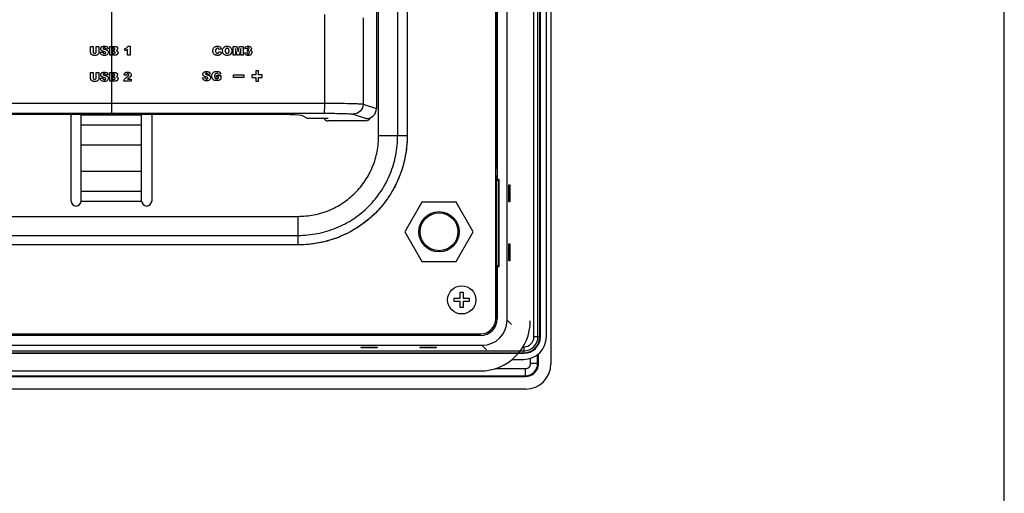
# Model space of a CAD drawing. Header units: millimetres. Extents: x 0 to 1189, y 0 to 841.
# Tile 23 of 28: x 994 to 1189, y 317 to 411. Entities that reach past the tile are written whole.
import ezdxf

# ---------------------------------------------------------------- set-up
doc = ezdxf.new("R2010")
doc.units = ezdxf.units.MM
doc.header["$LTSCALE"] = 65.395
for name, color, linetype in [('FRONT_CASE-RC12_-SHAPE', 7, 'CONTINUOUS'), ('GASKET-TOPRC12W_REV01_REA-SHAPE', 7, 'CONTINUOUS'), ('GASKET-TOPRC12W_REV02_-SHAPE', 7, 'CONTINUOUS'), ('ISO7045-M3X5-4_8-SHAPE', 7, 'CONTINUOUS'), ('REAR_CASE-RC12-SHAPE', 7, 'CONTINUOUS'), ('REAR_COVER_RC1200WD-SHAPE', 7, 'CONTINUOUS'), ('STANDOFF_NTHRU_M8_-SHAPE', 7, 'CONTINUOUS'), ('TOPRC1200-FORMAT', 7, 'CONTINUOUS')]:
    doc.layers.add(name, color=color, linetype=linetype)

msp = doc.modelspace()

# ---------------------------------------------------------------- linework, layer by layer
at = {"layer": 'FRONT_CASE-RC12_-SHAPE', "color": 7, "linetype": 'Continuous'}
for p, q in [((1099.067849, 587.065554), (1099.067849, 343.159462)), ((1090.383083, 351.844228), (1090.383083, 578.380788)), ((1088.417849, 456.493474), (1088.417849, 379.731541)), ((1088.243662, 411.103022), (1088.243662, 452.163971)), ((1088.243662, 411.103022), (1088.117849, 411.103022)), ((1088.2859, 410.785955), (1088.117849, 410.785955)), ((1088.243662, 411.103022), (1088.2859, 410.785955)), ((1088.2859, 410.785955), (1088.2859, 385.939061)), ((1088.117849, 385.939061), (1088.2859, 385.939061)), ((1088.117849, 385.621994), (1088.243662, 385.621994)), ((1088.243662, 385.621994), (1088.2859, 385.939061)), ((1088.243662, 385.621994), (1088.243662, 382.061044)), ((1088.243662, 382.061044), (1088.117849, 382.061044)), ((1088.402489, 381.862508), (1088.117849, 381.862508)), ((1088.402489, 381.862508), (1088.243662, 382.061044)), ((1088.402489, 381.862508), (1088.402489, 380.362508)), ((1088.117849, 380.362508), (1088.402489, 380.362508)), ((1088.117849, 380.163971), (1088.243662, 380.163971)), ((1088.402489, 380.362508), (1088.243662, 380.163971)), ((1088.243662, 380.163971), (1088.243662, 352.112508)), ((1088.298815, 379.612508), (1088.417849, 379.731541)), ((1088.298815, 379.612508), (1088.667849, 379.612508)), ((1088.298815, 362.612508), (1088.298815, 379.612508)), ((1088.786882, 379.731541), (1088.417849, 379.731541)), ((1088.786882, 379.731541), (1088.667849, 379.612508)), ((1088.667849, 379.612508), (1088.667849, 362.612508)), ((1088.786882, 362.493474), (1088.786882, 379.731541)), ((1088.717856, 378.575395), (1088.685561, 378.575395)), ((1088.685561, 378.575395), (1088.685561, 375.349621)), ((1088.717856, 375.349621), (1088.717856, 378.575395)), ((1090.7259, 378.6455), (1090.892575, 378.652484)), ((1090.7259, 375.279515), (1090.7259, 378.6455)), ((1090.892575, 378.652484), (1090.892575, 375.272531)), ((1088.685561, 375.349621), (1088.717856, 375.349621)), ((1090.892575, 375.272531), (1090.7259, 375.279515)), ((1088.717856, 366.875395), (1088.685561, 366.875395)), ((1088.685561, 366.875395), (1088.685561, 363.649621)), ((1088.717856, 363.649621), (1088.717856, 366.875395)), ((1090.7259, 366.9455), (1090.892575, 366.952484)), ((1090.7259, 363.579515), (1090.7259, 366.9455)), ((1090.892575, 366.952484), (1090.892575, 363.572531)), ((1088.685561, 363.649621), (1088.717856, 363.649621)), ((1090.892575, 363.572531), (1090.7259, 363.579515)), ((1088.667849, 362.612508), (1088.298815, 362.612508)), ((1088.298815, 362.612508), (1088.417849, 362.493474)), ((1088.417849, 362.493474), (1088.786882, 362.493474)), ((1088.417849, 362.493474), (1088.417849, 352.112508)), ((1088.786882, 362.493474), (1088.667849, 362.612508)), ((1088.417849, 352.112508), (1088.255506, 352.112508)), ((1090.383083, 351.844228), (1091.254356, 350.972954)), ((1087.701359, 350.589657), (1087.909414, 350.381603)), ((1085.117849, 348.812508), (788.617849, 348.812508)), ((1027.217849, 348.834499), (1027.141752, 348.986694)), ((1027.217849, 349.112508), (1027.217849, 348.834499)), ((1027.217849, 348.834499), (1028.517849, 348.834499)), ((1028.517849, 348.834499), (1028.517849, 349.112508)), ((1028.517849, 348.834499), (1028.593945, 348.986694)), ((1057.217849, 348.834499), (1057.141752, 348.986694)), ((1057.217849, 349.112508), (1057.217849, 348.834499)), ((1057.217849, 348.834499), (1058.517849, 348.834499)), ((1058.517849, 348.834499), (1058.517849, 349.112508)), ((1058.517849, 348.834499), (1058.593945, 348.986694)), ((1061.524374, 348.912995), (1061.523304, 348.88236)), ((1061.523304, 348.88236), (1064.512393, 348.88236)), ((1064.511323, 348.912995), (1061.524374, 348.912995)), ((1064.512393, 348.88236), (1064.511323, 348.912995)), ((1068.117849, 348.827867), (1067.919312, 348.986694)), ((1068.117849, 349.112508), (1068.117849, 348.827867)), ((1069.617849, 348.827867), (1068.117849, 348.827867)), ((1069.617849, 349.112508), (1069.617849, 348.827867)), ((1069.617849, 348.827867), (1069.816385, 348.986694)), ((1073.224374, 348.912995), (1073.223304, 348.88236)), ((1073.223304, 348.88236), (1076.212393, 348.88236)), ((1076.211323, 348.912995), (1073.224374, 348.912995)), ((1076.212393, 348.88236), (1076.211323, 348.912995)), ((1085.117849, 348.812508), (1085.117849, 348.986694)), ((1086.848753, 349.320943), (1086.640699, 349.528997)), ((788.349568, 346.847273), (1085.386129, 346.847273)), ((1061.434576, 346.341506), (1061.440138, 346.500779)), ((1064.601122, 346.341506), (1061.434576, 346.341506)), ((1061.440138, 346.500779), (1064.59556, 346.500779)), ((1064.59556, 346.500779), (1064.601122, 346.341506)), ((1073.134576, 346.341506), (1073.140138, 346.500779)), ((1076.301122, 346.341506), (1073.134576, 346.341506)), ((1073.140138, 346.500779), (1076.29556, 346.500779)), ((1076.29556, 346.500779), (1076.301122, 346.341506)), ((1085.386129, 346.847273), (1086.257402, 345.976)), ((1095.01569, 343.213144), (1095.01569, 344.273642)), ((1096.41569, 343.213144), (1096.41569, 345.00433)), ((1096.51569, 343.213144), (1096.51569, 345.081023)), ((1096.566325, 343.162509), (1096.566325, 345.120746)), ((1087.965867, 342.214667), (1094.017213, 342.214667)), ((1094.017213, 340.714667), (1094.017213, 342.214667)), ((1096.51569, 343.213144), (1095.01569, 343.213144)), ((1096.51569, 343.213144), (1096.566325, 343.162509)), ((779.66785, 340.664032), (1094.067848, 340.664032)), ((779.718485, 340.814667), (1094.017213, 340.814667)), ((779.718485, 340.714667), (1094.017213, 340.714667)), ((1094.017213, 340.714667), (1094.067848, 340.664032)), ((1094.070895, 338.162508), (779.664803, 338.162508))]:
    msp.add_line(p, q, dxfattribs=at)
for radius, start, end in [(3.3, 270, 0), (3.284641, 301.80090654, 328.19909346)]:
    msp.add_arc((1085.117849, 352.112508), radius, start, end, dxfattribs=at)
for centre, major_axis, ratio, start_param, end_param in [((1085.380035, 351.850321), (-3.539843, 3.539843), 0.998782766, 2.3568034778, 3.9263818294), ((1079.013987, 346.008646), (7.629897, 7.629897), 0.6000097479, -0.5166081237, -0.4780383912), ((1091.22171, 358.216369), (7.629897, 7.629897), 0.6000097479, -2.6635542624, -2.6249845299), ((1094.064801, 343.165555), (-1.769921, 1.769921), 0.998782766, 2.3568034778, 3.9263818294), ((1094.064801, 343.165555), (-3.539843, 3.539843), 0.998782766, 2.3568034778, 3.9263818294)]:
    msp.add_ellipse(centre, major_axis=major_axis, ratio=ratio, start_param=start_param, end_param=end_param, dxfattribs=at)
for points, knots in [([(1094.017213, 340.814667), (1094.329256, 340.814667), (1094.959963, 340.939623), (1095.75681, 341.473547), (1096.290734, 342.270393), (1096.41569, 342.9011), (1096.41569, 343.213144)], [0, 0, 0, 0, 0.2500911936, 0.5, 0.7499088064, 1, 1, 1, 1]), ([(1094.017213, 342.214667), (1094.147288, 342.214667), (1094.40996, 342.26661), (1094.741199, 342.489115), (1094.963726, 342.820388), (1095.01569, 343.083001), (1095.01569, 343.213144)], [0, 0, 0, 0, 0.2504177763, 0.5000611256, 0.7494529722, 1, 1, 1, 1]), ([(1096.51569, 343.213144), (1096.51569, 342.888107), (1096.38552, 342.231108), (1095.829353, 341.401006), (1094.999249, 340.844838), (1094.342254, 340.714667), (1094.017213, 340.714667)], [0, 0, 0, 0, 0.2500781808, 0.500001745, 0.7499181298, 1, 1, 1, 1])]:
    msp.add_open_spline(points, degree=3, knots=knots, dxfattribs=at)
at = {"layer": 'GASKET-TOPRC12W_REV01_REA-SHAPE', "color": 7, "linetype": 'Continuous'}
msp.add_line((788.717849, 341.762508), (1085.017849, 341.762508), dxfattribs=at)
msp.add_arc((1085.017849, 351.712508), 9.95, 270, 0, dxfattribs=at)
at = {"layer": 'GASKET-TOPRC12W_REV02_-SHAPE', "color": 7, "linetype": 'Continuous'}
for p, q in [((1095.68217, 348.562508), (1095.68217, 586.662508)), ((1096.498239, 348.562508), (1096.498239, 586.662508)), ((1096.867088, 348.562508), (1096.867088, 586.662508)), ((1096.973599, 348.562508), (1096.973599, 586.662508)), ((1098.167849, 348.562508), (1098.167849, 586.662508)), ((1095.68217, 348.562508), (1096.973599, 348.562508)), ((788.067849, 345.732117), (1093.667849, 345.732117)), ((1093.517046, 346.548187), (1093.667849, 346.548187)), ((1093.667849, 346.548187), (1093.667849, 345.256757)), ((788.067849, 345.363269), (1093.667849, 345.363269)), ((788.067849, 345.256757), (1093.667849, 345.256757)), ((1091.372113, 344.062508), (1093.667849, 344.062508))]:
    msp.add_line(p, q, dxfattribs=at)
for radius in [4.5, 3.30575, 3.199239, 2.83039, 2.014321]:
    msp.add_arc((1093.667849, 348.562508), radius, 270, 0, dxfattribs=at)
at = {"layer": 'ISO7045-M3X5-4_8-SHAPE', "color": 7, "linetype": 'Continuous'}
for p, q in [((1079.867849, 356.162508), (1081.067849, 356.162508)), ((1079.867849, 355.562508), (1079.867849, 356.162508)), ((1081.067849, 355.562508), (1079.867849, 355.562508)), ((1081.067849, 357.362508), (1081.667849, 357.362508)), ((1081.067849, 356.162508), (1081.067849, 357.362508)), ((1081.067849, 354.362508), (1081.067849, 355.562508)), ((1081.667849, 357.362508), (1081.667849, 356.162508)), ((1081.667849, 356.162508), (1082.867849, 356.162508)), ((1082.867849, 355.562508), (1081.667849, 355.562508)), ((1081.667849, 355.562508), (1081.667849, 354.362508)), ((1082.867849, 356.162508), (1082.867849, 355.562508)), ((1081.667849, 354.362508), (1081.067849, 354.362508))]:
    msp.add_line(p, q, dxfattribs=at)
msp.add_circle((1081.367849, 355.862508), 2.8, dxfattribs=at)
at = {"layer": 'REAR_CASE-RC12-SHAPE', "color": 7, "linetype": 'Continuous'}
for p, q in [((1088.117849, 352.112508), (1088.117849, 578.112508)), ((1064.889194, 388.427227), (1064.889194, 549.37492)), ((1068.66043, 549.374936), (1068.66043, 388.427212)), ((1070.546048, 549.374936), (1070.546048, 388.427212)), ((1003.867849, 375.462508), (1003.867849, 392.462508)), ((1017.867849, 392.462508), (1005.867849, 392.462508)), ((1005.867849, 375.462508), (1005.867849, 392.462508)), ((1017.867849, 375.462508), (1017.867849, 392.462508)), ((1019.867849, 392.462508), (1019.867849, 375.462508)), ((1062.367849, 391.362508), (1054.867849, 391.362508)), ((1017.867849, 390.490481), (1005.867849, 390.490481)), ((1064.889194, 388.427227), (1070.546048, 388.427212)), ((1017.867849, 386.546428), (1005.867849, 386.546428)), ((1005.867849, 381.378587), (1017.867849, 381.378587)), ((1005.867849, 377.434534), (1017.867849, 377.434534)), ((1005.867849, 375.462508), (1017.867849, 375.462508)), ((824.855435, 372.418296), (1048.880261, 372.418296)), ((1048.880261, 372.418296), (1048.880277, 368.64706)), ((824.85542, 368.64706), (1048.880277, 368.64706)), ((1048.880277, 368.64706), (1048.880277, 366.761441)), ((1048.880277, 366.761441), (824.85542, 366.761441)), ((788.617849, 349.112508), (1085.117849, 349.112508))]:
    msp.add_line(p, q, dxfattribs=at)
msp.add_circle((1076.867849, 369.362508), 4, dxfattribs=at)
for centre, radius, start, end in [((1004.867849, 392.462508), 1, 169.28076729, 180), ((1004.867849, 392.462508), 1, 0, 10.71923271), ((1018.867849, 392.462508), 1, 169.28076729, 180), ((1018.867849, 392.462508), 1, 0, 10.71923271), ((1054.867849, 392.362508), 1, 213.57512483, 270), ((1062.367849, 392.362508), 1, 270, 339.36599899), ((1004.867849, 375.462508), 1, 180, 0), ((1018.867849, 375.462508), 1, 180, 0), ((1085.117849, 352.112508), 3, 270, 0)]:
    msp.add_arc(centre, radius, start, end, dxfattribs=at)
for points, knots in [([(1070.546048, 388.427372), (1070.546048, 387.655393), (1070.466556, 386.124456), (1070.111351, 383.86209), (1069.528974, 381.667533), (1068.725304, 379.555113), (1067.71147, 377.548137), (1066.498332, 375.664017), (1065.097101, 373.918941), (1063.52122, 372.32982), (1061.785779, 370.912381), (1059.905376, 369.679924), (1057.896532, 368.645928), (1055.770318, 367.820019), (1053.541468, 367.214684), (1051.232243, 366.844195), (1049.665288, 366.761441), (1048.880104, 366.761441)], [0, 0, 0, 0, 0.0679898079, 0.1347246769, 0.2013523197, 0.2675935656, 0.3334206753, 0.3990253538, 0.4645962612, 0.530168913, 0.5957721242, 0.6615824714, 0.7278205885, 0.794391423, 0.8621085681, 0.9308471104, 1, 1, 1, 1]), ([(1048.880261, 372.418296), (1049.92835, 372.418317), (1052.030119, 372.617248), (1055.063158, 373.515449), (1057.863033, 374.990945), (1060.314083, 376.993243), (1062.316417, 379.444267), (1063.791966, 382.244146), (1064.690222, 385.277247), (1064.889173, 387.379089), (1064.889194, 388.427227)], [0, 0, 0, 0, 0.1250105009, 0.250010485, 0.3750046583, 0.4999954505, 0.6249864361, 0.7499809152, 0.8749836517, 1, 1, 1, 1]), ([(1048.880277, 368.64706), (1050.17479, 368.647077), (1052.770786, 368.89459), (1056.515633, 370.008762), (1059.971762, 371.835051), (1062.997934, 374.3094), (1065.472315, 377.33555), (1067.298662, 380.791679), (1068.412887, 384.536588), (1068.660413, 387.132652), (1068.66043, 388.427212)], [0, 0, 0, 0, 0.1250080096, 0.2500084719, 0.3750038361, 0.4999964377, 0.6249891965, 0.7499849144, 0.8749875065, 1, 1, 1, 1]), ([(1070.546048, 388.427212), (1070.546038, 387.009484), (1070.274228, 384.166372), (1069.05207, 380.065616), (1067.050377, 376.281357), (1064.339992, 372.967616), (1061.026266, 370.257202), (1057.242, 368.25547), (1053.141198, 367.033272), (1050.298037, 366.761453), (1048.880277, 366.761441)], [0, 0, 0, 0, 0.1250073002, 0.2500078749, 0.3750038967, 0.499997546, 0.6249912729, 0.7499878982, 0.8749899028, 1, 1, 1, 1])]:
    msp.add_open_spline(points, degree=3, knots=knots, dxfattribs=at)
at = {"layer": 'REAR_COVER_RC1200WD-SHAPE', "color": 7, "linetype": 'Continuous'}
for p, q in [((1064.447432, 551.051139), (1064.447432, 393.804041)), ((1011.867849, 414.735986), (1011.867849, 392.895104)), ((1054.13477, 412.462178), (1054.13477, 394.867963)), ((1061.809565, 411.811285), (1061.809565, 394.680469)), ((1007.713904, 406.130738), (1008.258911, 406.130738)), ((1007.713904, 405.077556), (1007.713904, 406.130738)), ((1008.258911, 406.130738), (1008.258911, 405.052403)), ((1008.863184, 406.130738), (1009.408225, 406.130738)), ((1008.863184, 405.052403), (1008.863184, 406.130738)), ((1009.408225, 406.130738), (1009.408225, 405.077556)), ((1009.674507, 404.948016), (1010.194391, 404.980401)), ((1011.220692, 405.633922), (1010.705636, 405.603971)), ((1011.55449, 406.130738), (1012.577016, 406.130738)), ((1011.55449, 404.36304), (1011.55449, 406.130738)), ((1012.497788, 404.36304), (1011.55449, 404.36304)), ((1012.346864, 405.772775), (1012.105705, 405.772775)), ((1012.105705, 405.772775), (1012.105705, 405.437213)), ((1012.105705, 405.437213), (1012.343442, 405.437213)), ((1012.383059, 405.10098), (1012.105705, 405.10098)), ((1012.105705, 405.10098), (1012.105705, 404.742699)), ((1012.105705, 404.742699), (1012.384082, 404.742699)), ((1014.571366, 405.284248), (1014.571366, 405.686979)), ((1015.08745, 404.36304), (1015.08745, 405.541282)), ((1015.584226, 404.36304), (1015.08745, 404.36304)), ((1015.178073, 406.160689), (1015.584226, 406.160689)), ((1015.584226, 406.160689), (1015.584226, 404.36304)), ((1033.709741, 405.61085), (1033.227423, 405.503711)), ((1033.247743, 405.086481), (1033.726251, 404.941807)), ((1036.042772, 406.130703), (1036.761057, 406.130703)), ((1036.042772, 404.36304), (1036.042772, 406.130703)), ((1036.489912, 404.36304), (1036.042772, 404.36304)), ((1036.834082, 404.36304), (1036.489912, 405.711109)), ((1036.489912, 405.711109), (1036.489912, 404.36304)), ((1036.761057, 406.130703), (1037.038023, 405.055154)), ((1037.238894, 404.36304), (1036.834082, 404.36304)), ((1037.038023, 405.055154), (1037.312942, 406.130703)), ((1037.583382, 405.711109), (1037.238894, 404.36304)), ((1037.312942, 406.130703), (1038.030916, 406.130703)), ((1037.583382, 404.36304), (1037.583382, 405.711109)), ((1038.030916, 404.36304), (1037.583382, 404.36304)), ((1038.030916, 406.130703), (1038.030916, 404.36304)), ((1038.285515, 404.829482), (1038.776094, 404.894958)), ((1038.776094, 405.619458), (1038.312044, 405.702466)), ((1038.857051, 405.126451), (1038.882204, 405.477182)), ((1007.713904, 400.971928), (1008.258911, 400.971928)), ((1007.713904, 399.918745), (1007.713904, 400.971928)), ((1008.258911, 400.971928), (1008.258911, 399.893592)), ((1008.863184, 400.971928), (1009.408225, 400.971928)), ((1008.863184, 399.893592), (1008.863184, 400.971928)), ((1009.408225, 400.971928), (1009.408225, 399.918745)), ((1011.220692, 400.475111), (1010.705636, 400.44516)), ((1011.55449, 400.971928), (1012.577016, 400.971928)), ((1011.55449, 399.204229), (1011.55449, 400.971928)), ((1012.346864, 400.613964), (1012.105705, 400.613964)), ((1012.105705, 400.613964), (1012.105705, 400.278402)), ((1014.869181, 400.397958), (1014.377232, 400.437575)), ((1031.492144, 400.601476), (1030.977124, 400.57149)), ((1033.567331, 400.657956), (1033.040416, 400.563905)), ((1036.100022, 400.479238), (1038.150013, 400.479238)), ((1036.100022, 399.979247), (1036.100022, 400.479238)), ((1038.150013, 400.479238), (1038.150013, 399.979247)), ((1040.531687, 400.479238), (1039.756705, 400.479238)), ((1039.756705, 400.479238), (1039.756705, 399.979247)), ((1041.031714, 401.254221), (1040.531687, 401.254221)), ((1040.531687, 401.254221), (1040.531687, 400.479238)), ((1041.031714, 400.479238), (1041.031714, 401.254221)), ((1041.806696, 400.479238), (1041.031714, 400.479238)), ((1041.806696, 399.979247), (1041.806696, 400.479238)), ((1009.674507, 399.789205), (1010.194391, 399.82159)), ((1012.497788, 399.204229), (1011.55449, 399.204229)), ((1012.105705, 400.278402), (1012.343442, 400.278402)), ((1012.383059, 399.94217), (1012.105705, 399.94217)), ((1012.105705, 399.94217), (1012.105705, 399.583888)), ((1012.105705, 399.583888), (1012.384082, 399.583888)), ((1015.81452, 399.204229), (1014.341073, 399.204229)), ((1015.047651, 399.604561), (1015.81452, 399.604561)), ((1015.81452, 399.604561), (1015.81452, 399.204229)), ((1029.94599, 399.915535), (1030.465879, 399.94792)), ((1032.747398, 400.368572), (1033.591454, 400.368572)), ((1032.747398, 400.000625), (1032.747398, 400.368572)), ((1033.11277, 400.000625), (1032.747398, 400.000625)), ((1033.11277, 399.834572), (1033.11277, 400.000625)), ((1033.591454, 400.368572), (1033.591454, 399.614792)), ((1038.150013, 399.979247), (1036.100022, 399.979247)), ((1039.756705, 399.979247), (1040.531687, 399.979247)), ((1040.531687, 399.979247), (1040.531687, 399.204229)), ((1040.531687, 399.204229), (1041.031714, 399.204229)), ((1041.031714, 399.979247), (1041.806696, 399.979247)), ((1041.031714, 399.204229), (1041.031714, 399.979247)), ((861.867849, 394.893885), (1011.867849, 394.893885)), ((1011.867849, 394.893885), (1054.13477, 394.867963)), ((1061.809565, 394.680469), (1064.447432, 393.804041)), ((1041.82615, 392.648221), (831.909547, 392.648221)), ((861.867849, 392.895104), (1011.867849, 392.895104)), ((1059.820521, 392.681688), (1062.443751, 391.810122)), ((1050.784529, 391.810122), (1049.812249, 392.385316)), ((1054.867849, 391.810122), (1050.784529, 391.810122)), ((1062.443751, 391.810122), (1062.367849, 391.810122))]:
    msp.add_line(p, q, dxfattribs=at)
for centre, major_axis, ratio, start_param, end_param in [((1041.82615, 392.368855), (8, 0), 0.0349207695, 0.0589599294, 1.5707963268), ((1062.436415, 393.811341), (1.909588, -0.634459), 0.993922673, -1.2481936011, 0.3189547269)]:
    msp.add_ellipse(centre, major_axis=major_axis, ratio=ratio, start_param=start_param, end_param=end_param, dxfattribs=at)
for points, knots in [([(1009.408225, 405.077556), (1009.408225, 404.977568), (1009.380785, 404.778642), (1009.247771, 404.567003), (1009.105822, 404.44769), (1008.910444, 404.348644), (1008.68837, 404.328046), (1008.466201, 404.336398), (1008.325014, 404.348836), (1008.188844, 404.371998), (1008.068306, 404.417735), (1007.965976, 404.48617), (1007.87922, 404.572626), (1007.806856, 404.670073), (1007.738866, 404.837172), (1007.713904, 404.976548), (1007.713904, 405.077556)], [0, 0, 0, 0, 0.1167684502, 0.2286112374, 0.2827459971, 0.3318163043, 0.482319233, 0.5348751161, 0.5921703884, 0.647662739, 0.695675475, 0.74152851, 0.7902937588, 0.8382268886, 0.8820405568, 1, 1, 1, 1]), ([(1008.258911, 405.052403), (1008.258911, 404.97257), (1008.294956, 404.842714), (1008.437145, 404.755621), (1008.561444, 404.740076), (1008.685253, 404.755537), (1008.828084, 404.841394), (1008.863184, 404.972142), (1008.863184, 405.052403)], [0, 0, 0, 0, 0.2488799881, 0.3669188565, 0.5003119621, 0.6327095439, 0.7497847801, 1, 1, 1, 1]), ([(1010.495839, 404.332736), (1010.367791, 404.332736), (1010.145248, 404.344218), (1009.864046, 404.480625), (1009.720238, 404.702504), (1009.681781, 404.864407), (1009.674507, 404.948016)], [0, 0, 0, 0, 0.3337005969, 0.5731288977, 0.7812868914, 1, 1, 1, 1]), ([(1010.407645, 405.087892), (1010.227034, 405.128421), (1009.967131, 405.195308), (1009.764904, 405.448475), (1009.722561, 405.669389), (1009.785169, 405.875253), (1009.917815, 406.018354), (1010.065037, 406.103472), (1010.261986, 406.153283), (1010.510054, 406.166398), (1010.692465, 406.15267), (1010.790763, 406.129336)], [0, 0, 0, 0, 0.2457968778, 0.3305518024, 0.4158992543, 0.5350424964, 0.5999885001, 0.6713735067, 0.7576702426, 0.867199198, 1, 1, 1, 1]), ([(1010.194391, 404.980401), (1010.203496, 404.912761), (1010.232749, 404.796784), (1010.364648, 404.694346), (1010.491953, 404.67479), (1010.60376, 404.686582), (1010.705236, 404.737332), (1010.750656, 404.820092), (1010.747757, 404.87346), (1010.747115, 404.879043)], [0, 0, 0, 0, 0.2475994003, 0.4054086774, 0.5760541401, 0.7025725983, 0.8080185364, 0.9797840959, 1, 1, 1, 1]), ([(1010.705636, 405.603971), (1010.694556, 405.667619), (1010.657371, 405.76746), (1010.537171, 405.825123), (1010.444848, 405.834611), (1010.358865, 405.827378), (1010.278696, 405.79045), (1010.241936, 405.725963), (1010.247108, 405.685145), (1010.24783, 405.681331)], [0, 0, 0, 0, 0.2943979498, 0.4282216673, 0.586508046, 0.7141247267, 0.81603197, 0.9826824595, 1, 1, 1, 1]), ([(1010.747115, 404.879043), (1010.745189, 404.895793), (1010.732962, 404.936314), (1010.640007, 405.047468), (1010.504621, 405.066441), (1010.407645, 405.087892)], [0, 0, 0, 0, 0.1189246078, 0.2934528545, 1, 1, 1, 1]), ([(1010.469316, 405.551936), (1010.572578, 405.529733), (1010.746643, 405.487861), (1010.967474, 405.411475), (1011.115968, 405.317138), (1011.243423, 405.170947), (1011.306234, 404.91868), (1011.210721, 404.601407), (1010.906865, 404.35906), (1010.639924, 404.332736), (1010.495839, 404.332736)], [0, 0, 0, 0, 0.1433488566, 0.2429735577, 0.3155896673, 0.3795094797, 0.5020399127, 0.6501618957, 0.8044510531, 1, 1, 1, 1]), ([(1010.790763, 406.129336), (1010.868609, 406.110857), (1011.092019, 406.028258), (1011.202067, 405.783959), (1011.220692, 405.633922)], [0, 0, 0, 0, 0.3437639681, 1, 1, 1, 1]), ([(1012.343442, 405.437213), (1012.404493, 405.437213), (1012.530891, 405.445117), (1012.588715, 405.606954), (1012.528922, 405.764646), (1012.406751, 405.772775), (1012.346864, 405.772775)], [0, 0, 0, 0, 0.2905955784, 0.5078574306, 0.7149435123, 1, 1, 1, 1]), ([(1012.384082, 404.742699), (1012.452548, 404.742699), (1012.588475, 404.752478), (1012.663093, 404.924955), (1012.586215, 405.095398), (1012.451856, 405.10098), (1012.383059, 405.10098)], [0, 0, 0, 0, 0.2949013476, 0.5049035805, 0.7036760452, 1, 1, 1, 1]), ([(1012.818175, 405.303545), (1012.922387, 405.278411), (1013.130327, 405.184226), (1013.200299, 404.918938), (1013.178676, 404.736012), (1013.130111, 404.616226), (1013.052538, 404.516853), (1012.961676, 404.445326), (1012.854539, 404.404297), (1012.732127, 404.384678), (1012.610006, 404.370841), (1012.528239, 404.36304), (1012.497788, 404.36304)], [0, 0, 0, 0, 0.2029945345, 0.3886656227, 0.4717594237, 0.5513514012, 0.6296237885, 0.70832812, 0.7669380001, 0.8448246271, 0.9423369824, 1, 1, 1, 1]), ([(1012.577016, 406.130738), (1012.714549, 406.130738), (1012.993698, 406.069611), (1013.147873, 405.710341), (1013.047022, 405.41477), (1012.888889, 405.32801), (1012.818175, 405.303545)], [0, 0, 0, 0, 0.326083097, 0.596410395, 0.8225891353, 1, 1, 1, 1]), ([(1014.571366, 405.686979), (1014.709502, 405.731336), (1014.960886, 405.835444), (1015.127665, 406.053966), (1015.178073, 406.160689)], [0, 0, 0, 0, 0.5514103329, 1, 1, 1, 1]), ([(1015.08745, 405.541282), (1015.014229, 405.485316), (1014.851521, 405.378269), (1014.668013, 405.313545), (1014.571366, 405.284248)], [0, 0, 0, 0, 0.4771435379, 1, 1, 1, 1]), ([(1033.726251, 404.941807), (1033.697744, 404.822221), (1033.62776, 404.65018), (1033.463059, 404.481654), (1033.314918, 404.392031), (1033.131706, 404.340954), (1032.910502, 404.327552), (1032.677694, 404.343441), (1032.453775, 404.403883), (1032.271213, 404.530211), (1032.124221, 404.713662), (1032.022999, 404.961942), (1032.001081, 405.219907), (1032.013855, 405.426731), (1032.034404, 405.531196), (1032.043743, 405.56735)], [0, 0, 0, 0, 0.1273106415, 0.1846695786, 0.2416711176, 0.3045287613, 0.3795836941, 0.470195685, 0.545530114, 0.61656422, 0.6961579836, 0.7859100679, 0.8899206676, 0.9613853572, 1, 1, 1, 1]), ([(1032.043743, 405.56735), (1032.049969, 405.591453), (1032.089427, 405.722848), (1032.219368, 405.944523), (1032.471277, 406.096946), (1032.704747, 406.152395), (1032.933105, 406.166763), (1033.184668, 406.145427), (1033.432731, 406.041727), (1033.610176, 405.853297), (1033.681311, 405.696445), (1033.709741, 405.61085)], [0, 0, 0, 0, 0.0341303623, 0.1877606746, 0.3398782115, 0.4234204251, 0.5158053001, 0.6531408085, 0.7668572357, 0.8761668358, 1, 1, 1, 1]), ([(1033.227423, 405.503711), (1033.21425, 405.544823), (1033.181162, 405.633353), (1033.065926, 405.7307), (1032.908756, 405.763248), (1032.743727, 405.729634), (1032.620343, 405.612041), (1032.56067, 405.444068), (1032.550388, 405.240331), (1032.558781, 405.073551), (1032.584113, 404.976805), (1032.588759, 404.961901)], [0, 0, 0, 0, 0.0914282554, 0.195960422, 0.3032142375, 0.4220363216, 0.5382014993, 0.6462311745, 0.7920100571, 0.967434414, 1, 1, 1, 1]), ([(1032.588759, 404.961901), (1032.601148, 404.922157), (1032.637249, 404.842471), (1032.750514, 404.757199), (1032.892156, 404.736277), (1033.029153, 404.752521), (1033.184032, 404.856666), (1033.227958, 404.994963), (1033.247743, 405.086481)], [0, 0, 0, 0, 0.1303950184, 0.2733621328, 0.4283129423, 0.5759091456, 0.7022522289, 1, 1, 1, 1]), ([(1033.923312, 405.245654), (1033.923312, 405.48423), (1034.03152, 405.873531), (1034.400563, 406.09476), (1034.637817, 406.152101), (1034.837467, 406.165159), (1035.03799, 406.152257), (1035.277655, 406.096692), (1035.647607, 405.881782), (1035.754723, 405.495288), (1035.754723, 405.260118)], [0, 0, 0, 0, 0.2479220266, 0.3658263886, 0.4300245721, 0.500677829, 0.5729039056, 0.6380203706, 0.75561781, 1, 1, 1, 1]), ([(1035.754723, 405.260118), (1035.754723, 405.087203), (1035.712122, 404.755699), (1035.416587, 404.453725), (1035.11838, 404.346839), (1034.856444, 404.325582), (1034.596639, 404.345027), (1034.362598, 404.414685), (1034.174873, 404.545669), (1033.971858, 404.80461), (1033.923312, 405.068914), (1033.923312, 405.245654)], [0, 0, 0, 0, 0.1765458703, 0.3233846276, 0.40383713, 0.4961785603, 0.5895693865, 0.6688418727, 0.7422771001, 0.8195490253, 1, 1, 1, 1]), ([(1034.469383, 405.243255), (1034.469379, 405.201745), (1034.472869, 405.124551), (1034.495758, 404.992218), (1034.551623, 404.856197), (1034.685025, 404.757903), (1034.840512, 404.733463), (1034.995403, 404.756837), (1035.131226, 404.854898), (1035.201079, 405.040506), (1035.209083, 405.182989), (1035.208341, 405.26735)], [0, 0, 0, 0, 0.0865150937, 0.1608804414, 0.2807042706, 0.3825951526, 0.4913236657, 0.6016863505, 0.7023102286, 0.8244547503, 1, 1, 1, 1]), ([(1035.208341, 405.26735), (1035.207701, 405.340083), (1035.199394, 405.46907), (1035.122935, 405.635725), (1034.990176, 405.731156), (1034.836563, 405.755794), (1034.683436, 405.73023), (1034.552301, 405.631825), (1034.496204, 405.495915), (1034.472946, 405.362867), (1034.469387, 405.285111), (1034.469383, 405.243255)], [0, 0, 0, 0, 0.1563337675, 0.2762860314, 0.3817557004, 0.4945497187, 0.6037244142, 0.7084652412, 0.8326035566, 0.9098921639, 1, 1, 1, 1]), ([(1038.733789, 404.363627), (1038.706255, 404.370601), (1038.63294, 404.393618), (1038.523503, 404.45354), (1038.378216, 404.590005), (1038.314158, 404.731222), (1038.285515, 404.829482)], [0, 0, 0, 0, 0.1255680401, 0.3395488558, 0.5464839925, 1, 1, 1, 1]), ([(1038.312044, 405.702466), (1038.329977, 405.771375), (1038.383038, 405.901505), (1038.530998, 406.058618), (1038.747741, 406.148318), (1039.01091, 406.167366), (1039.276595, 406.149601), (1039.5011, 406.053519), (1039.629545, 405.893167), (1039.663529, 405.73597), (1039.649938, 405.640687), (1039.641174, 405.608511)], [0, 0, 0, 0, 0.1129523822, 0.2185044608, 0.333497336, 0.4757566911, 0.6342026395, 0.7527856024, 0.8512020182, 0.9479238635, 1, 1, 1, 1]), ([(1039.40308, 405.337306), (1039.457432, 405.323914), (1039.575933, 405.286841), (1039.718685, 405.138568), (1039.765651, 404.892833), (1039.701644, 404.663153), (1039.571278, 404.495362), (1039.42924, 404.398368), (1039.244681, 404.341538), (1039.035638, 404.328591), (1038.860373, 404.337393), (1038.761323, 404.356653), (1038.733789, 404.363627)], [0, 0, 0, 0, 0.0873536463, 0.1901438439, 0.3030338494, 0.462744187, 0.545693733, 0.6305815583, 0.7267531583, 0.8433147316, 0.9557777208, 1, 1, 1, 1]), ([(1039.022183, 405.853788), (1039.011909, 405.855154), (1038.948523, 405.859159), (1038.816027, 405.81417), (1038.785864, 405.684797), (1038.776094, 405.619458)], [0, 0, 0, 0, 0.0783233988, 0.4763280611, 1, 1, 1, 1]), ([(1038.776094, 404.894958), (1038.790372, 404.821511), (1038.827543, 404.680267), (1039.026564, 404.608027), (1039.215132, 404.690105), (1039.257179, 404.853815), (1039.250034, 404.946792), (1039.245177, 404.970796)], [0, 0, 0, 0, 0.2649752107, 0.4601597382, 0.6724921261, 0.9130976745, 1, 1, 1, 1]), ([(1039.245177, 404.970796), (1039.242748, 404.982797), (1039.23145, 405.024987), (1039.19473, 405.092014), (1039.113152, 405.146134), (1038.994501, 405.163642), (1038.908904, 405.14127), (1038.857051, 405.126451)], [0, 0, 0, 0, 0.0763847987, 0.2723020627, 0.4595248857, 0.6642594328, 1, 1, 1, 1]), ([(1038.882204, 405.477182), (1038.903422, 405.474004), (1038.95452, 405.467183), (1039.035691, 405.480373), (1039.132358, 405.54148), (1039.191875, 405.669235), (1039.142386, 405.814909), (1039.060714, 405.848666), (1039.022183, 405.853788)], [0, 0, 0, 0, 0.0992544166, 0.2377286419, 0.3702312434, 0.6159356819, 0.8285783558, 1, 1, 1, 1]), ([(1039.641174, 405.608511), (1039.630657, 405.569899), (1039.579956, 405.454957), (1039.476058, 405.377333), (1039.40308, 405.337306)], [0, 0, 0, 0, 0.3212444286, 1, 1, 1, 1]), ([(1010.407645, 399.929082), (1010.227034, 399.96961), (1009.967131, 400.036498), (1009.764904, 400.289665), (1009.722561, 400.510578), (1009.785169, 400.716443), (1009.917815, 400.859544), (1010.065037, 400.944661), (1010.261986, 400.994473), (1010.510054, 401.007588), (1010.692465, 400.99386), (1010.790763, 400.970526)], [0, 0, 0, 0, 0.2457968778, 0.3305518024, 0.4158992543, 0.5350424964, 0.5999885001, 0.6713735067, 0.7576702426, 0.867199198, 1, 1, 1, 1]), ([(1010.705636, 400.44516), (1010.694556, 400.508809), (1010.657371, 400.60865), (1010.537171, 400.666312), (1010.444848, 400.6758), (1010.358865, 400.668568), (1010.278696, 400.631639), (1010.241936, 400.567153), (1010.247108, 400.526334), (1010.24783, 400.522521)], [0, 0, 0, 0, 0.2943979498, 0.4282216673, 0.586508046, 0.7141247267, 0.81603197, 0.9826824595, 1, 1, 1, 1]), ([(1010.790763, 400.970526), (1010.868609, 400.952047), (1011.092019, 400.869447), (1011.202067, 400.625149), (1011.220692, 400.475111)], [0, 0, 0, 0, 0.3437639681, 1, 1, 1, 1]), ([(1012.343442, 400.278402), (1012.404493, 400.278402), (1012.530891, 400.286307), (1012.588715, 400.448143), (1012.528922, 400.605835), (1012.406751, 400.613964), (1012.346864, 400.613964)], [0, 0, 0, 0, 0.2905955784, 0.5078574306, 0.7149435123, 1, 1, 1, 1]), ([(1012.577016, 400.971928), (1012.714549, 400.971928), (1012.993698, 400.910801), (1013.147873, 400.55153), (1013.047022, 400.25596), (1012.888889, 400.1692), (1012.818175, 400.144735)], [0, 0, 0, 0, 0.326083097, 0.596410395, 0.8225891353, 1, 1, 1, 1]), ([(1014.377232, 400.437575), (1014.392908, 400.550087), (1014.431418, 400.71435), (1014.573766, 400.871279), (1014.706725, 400.950748), (1014.883624, 400.995392), (1015.092818, 401.005496), (1015.30332, 400.995521), (1015.486789, 400.954371), (1015.625479, 400.874775), (1015.758563, 400.730849), (1015.80979, 400.556214), (1015.800648, 400.433583), (1015.79664, 400.407185)], [0, 0, 0, 0, 0.1630389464, 0.2293377, 0.2991446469, 0.3822764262, 0.4883404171, 0.5988547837, 0.6842309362, 0.7554737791, 0.8247606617, 0.9617935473, 1, 1, 1, 1]), ([(1014.971646, 400.624904), (1014.963734, 400.619275), (1014.899225, 400.565584), (1014.879399, 400.471705), (1014.869181, 400.397958)], [0, 0, 0, 0, 0.1151270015, 1, 1, 1, 1]), ([(1014.976672, 400.068958), (1015.037152, 400.113916), (1015.133824, 400.189332), (1015.247058, 400.295417), (1015.300128, 400.387158), (1015.3244, 400.493856), (1015.265835, 400.62834), (1015.112298, 400.682297), (1015.008565, 400.651173), (1014.971646, 400.624904)], [0, 0, 0, 0, 0.2291297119, 0.3735029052, 0.4677859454, 0.5471770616, 0.6996582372, 0.8625583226, 1, 1, 1, 1]), ([(1015.79664, 400.407185), (1015.792631, 400.380787), (1015.774042, 400.300359), (1015.668463, 400.08134), (1015.492122, 399.946107), (1015.363564, 399.855351)], [0, 0, 0, 0, 0.1111390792, 0.3430073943, 1, 1, 1, 1]), ([(1030.679139, 400.055411), (1030.498529, 400.09596), (1030.238615, 400.16282), (1030.036389, 400.415996), (1029.994051, 400.636908), (1030.056657, 400.842774), (1030.189304, 400.98587), (1030.336521, 401.070994), (1030.533473, 401.120802), (1030.78154, 401.133913), (1030.963953, 401.120202), (1031.062249, 401.096869)], [0, 0, 0, 0, 0.2458010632, 0.330555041, 0.4159020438, 0.5350450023, 0.5999913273, 0.6713734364, 0.7576720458, 0.8672010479, 1, 1, 1, 1]), ([(1030.977124, 400.57149), (1030.966043, 400.635144), (1030.928815, 400.734954), (1030.808651, 400.792664), (1030.716323, 400.802129), (1030.630356, 400.794886), (1030.550136, 400.758035), (1030.513428, 400.693517), (1030.518596, 400.652695), (1030.519318, 400.64888)], [0, 0, 0, 0, 0.2944248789, 0.4282354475, 0.5864943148, 0.7141181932, 0.8160472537, 0.9826759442, 1, 1, 1, 1]), ([(1030.740798, 400.519455), (1030.844062, 400.497252), (1031.018116, 400.455367), (1031.23898, 400.379044), (1031.387447, 400.284656), (1031.514913, 400.138471), (1031.577721, 399.886197), (1031.482209, 399.56893), (1031.178359, 399.326577), (1030.911418, 399.300255), (1030.767333, 399.300255)], [0, 0, 0, 0, 0.1433499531, 0.2429695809, 0.3155923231, 0.3795140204, 0.5020439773, 0.6501653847, 0.8044518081, 1, 1, 1, 1]), ([(1031.062249, 401.096869), (1031.140096, 401.078389), (1031.363485, 400.995778), (1031.473547, 400.751501), (1031.492144, 400.601476)], [0, 0, 0, 0, 0.3437944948, 1, 1, 1, 1]), ([(1033.591454, 399.614792), (1033.517832, 399.564703), (1033.380348, 399.478984), (1033.168173, 399.383789), (1032.949701, 399.338271), (1032.704946, 399.324719), (1032.448349, 399.343083), (1032.207891, 399.423095), (1032.021417, 399.564806), (1031.88885, 399.757027), (1031.807013, 399.989224), (1031.78271, 400.248356), (1031.808222, 400.509958), (1031.897839, 400.750875), (1032.028462, 400.918533), (1032.128845, 400.997), (1032.168181, 401.022288)], [0, 0, 0, 0, 0.0806488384, 0.1464844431, 0.2094185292, 0.2815027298, 0.3681174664, 0.4409864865, 0.5076845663, 0.5764564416, 0.6495406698, 0.7282594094, 0.8104298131, 0.8857296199, 0.9578371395, 1, 1, 1, 1]), ([(1032.168181, 401.022288), (1032.197683, 401.041253), (1032.29322, 401.093698), (1032.48727, 401.149353), (1032.738198, 401.162064), (1032.976912, 401.153098), (1033.172674, 401.116781), (1033.317673, 401.043849), (1033.471173, 400.906214), (1033.538556, 400.759798), (1033.567331, 400.657956)], [0, 0, 0, 0, 0.0633544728, 0.1965551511, 0.362088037, 0.517161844, 0.6299361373, 0.7201685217, 0.8079671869, 1, 1, 1, 1]), ([(1033.040416, 400.563905), (1033.020976, 400.623774), (1032.939774, 400.743602), (1032.74432, 400.781578), (1032.568374, 400.752401), (1032.428864, 400.647919), (1032.348224, 400.468454), (1032.333263, 400.246229), (1032.34491, 400.068148), (1032.375078, 399.972146), (1032.38092, 399.956346)], [0, 0, 0, 0, 0.1323026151, 0.2762147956, 0.3914179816, 0.5008210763, 0.6268161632, 0.7917147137, 0.9650576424, 1, 1, 1, 1]), ([(1009.408225, 399.918745), (1009.408225, 399.818757), (1009.380785, 399.619831), (1009.247771, 399.408192), (1009.105822, 399.28888), (1008.910444, 399.189833), (1008.68837, 399.169236), (1008.466201, 399.177587), (1008.325014, 399.190025), (1008.188844, 399.213187), (1008.068306, 399.258924), (1007.965976, 399.32736), (1007.87922, 399.413815), (1007.806856, 399.511262), (1007.738866, 399.678361), (1007.713904, 399.817738), (1007.713904, 399.918745)], [0, 0, 0, 0, 0.1167684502, 0.2286112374, 0.2827459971, 0.3318163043, 0.482319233, 0.5348751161, 0.5921703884, 0.647662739, 0.695675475, 0.74152851, 0.7902937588, 0.8382268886, 0.8820405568, 1, 1, 1, 1]), ([(1008.258911, 399.893592), (1008.258911, 399.81376), (1008.294956, 399.683903), (1008.437145, 399.59681), (1008.561444, 399.581266), (1008.685253, 399.596727), (1008.828084, 399.682583), (1008.863184, 399.813331), (1008.863184, 399.893592)], [0, 0, 0, 0, 0.2488799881, 0.3669188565, 0.5003119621, 0.6327095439, 0.7497847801, 1, 1, 1, 1]), ([(1010.495839, 399.173925), (1010.367791, 399.173925), (1010.145248, 399.185407), (1009.864046, 399.321814), (1009.720238, 399.543693), (1009.681781, 399.705596), (1009.674507, 399.789205)], [0, 0, 0, 0, 0.3337005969, 0.5731288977, 0.7812868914, 1, 1, 1, 1]), ([(1010.194391, 399.82159), (1010.203496, 399.75395), (1010.232749, 399.637974), (1010.364648, 399.535535), (1010.491953, 399.515979), (1010.60376, 399.527772), (1010.705236, 399.578522), (1010.750656, 399.661281), (1010.747757, 399.71465), (1010.747115, 399.720233)], [0, 0, 0, 0, 0.2475994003, 0.4054086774, 0.5760541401, 0.7025725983, 0.8080185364, 0.9797840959, 1, 1, 1, 1]), ([(1010.747115, 399.720233), (1010.745189, 399.736983), (1010.732962, 399.777504), (1010.640007, 399.888657), (1010.504621, 399.90763), (1010.407645, 399.929082)], [0, 0, 0, 0, 0.1189246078, 0.2934528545, 1, 1, 1, 1]), ([(1010.469316, 400.393125), (1010.572578, 400.370922), (1010.746643, 400.329051), (1010.967474, 400.252665), (1011.115968, 400.158327), (1011.243423, 400.012136), (1011.306234, 399.759869), (1011.210721, 399.442597), (1010.906865, 399.200249), (1010.639924, 399.173925), (1010.495839, 399.173925)], [0, 0, 0, 0, 0.1433488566, 0.2429735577, 0.3155896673, 0.3795094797, 0.5020399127, 0.6501618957, 0.8044510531, 1, 1, 1, 1]), ([(1012.384082, 399.583888), (1012.452548, 399.583888), (1012.588475, 399.593668), (1012.663093, 399.766144), (1012.586215, 399.936587), (1012.451856, 399.94217), (1012.383059, 399.94217)], [0, 0, 0, 0, 0.2949013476, 0.5049035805, 0.7036760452, 1, 1, 1, 1]), ([(1012.818175, 400.144735), (1012.922387, 400.1196), (1013.130327, 400.025416), (1013.200299, 399.760128), (1013.178676, 399.577202), (1013.130111, 399.457415), (1013.052538, 399.358043), (1012.961676, 399.286515), (1012.854539, 399.245486), (1012.732127, 399.225867), (1012.610006, 399.21203), (1012.528239, 399.204229), (1012.497788, 399.204229)], [0, 0, 0, 0, 0.2029945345, 0.3886656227, 0.4717594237, 0.5513514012, 0.6296237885, 0.70832812, 0.7669380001, 0.8448246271, 0.9423369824, 1, 1, 1, 1]), ([(1014.341073, 399.204229), (1014.34944, 399.276368), (1014.384668, 399.420916), (1014.495696, 399.636997), (1014.700118, 399.854779), (1014.873629, 399.992574), (1014.976672, 400.068958)], [0, 0, 0, 0, 0.197013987, 0.3993500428, 0.652031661, 1, 1, 1, 1]), ([(1015.363564, 399.855351), (1015.322045, 399.826719), (1015.25527, 399.779869), (1015.169776, 399.717582), (1015.106834, 399.661463), (1015.068403, 399.624843), (1015.047651, 399.604561)], [0, 0, 0, 0, 0.3744494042, 0.6058446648, 0.7845632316, 1, 1, 1, 1]), ([(1030.767333, 399.300255), (1030.639282, 399.300255), (1030.416741, 399.31177), (1030.135496, 399.448122), (1029.991725, 399.670035), (1029.953263, 399.831926), (1029.94599, 399.915535)], [0, 0, 0, 0, 0.3337055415, 0.5731492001, 0.7812903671, 1, 1, 1, 1]), ([(1030.465879, 399.94792), (1030.474982, 399.880291), (1030.504246, 399.764333), (1030.63613, 399.661881), (1030.763443, 399.642355), (1030.875244, 399.654118), (1030.976742, 399.704852), (1031.022142, 399.787634), (1031.019238, 399.841012), (1031.018597, 399.846594)], [0, 0, 0, 0, 0.2475602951, 0.4053884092, 0.5760312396, 0.7025513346, 0.8079861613, 0.9797892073, 1, 1, 1, 1]), ([(1031.018597, 399.846594), (1031.016671, 399.86334), (1031.004449, 399.90385), (1030.911479, 400.014979), (1030.776113, 400.03396), (1030.679139, 400.055411)], [0, 0, 0, 0, 0.1189027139, 0.2934083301, 1, 1, 1, 1]), ([(1032.38092, 399.956346), (1032.396498, 399.914212), (1032.442848, 399.826543), (1032.576299, 399.733711), (1032.74848, 399.708753), (1032.93653, 399.736927), (1033.052399, 399.798504), (1033.11277, 399.834572)], [0, 0, 0, 0, 0.1557335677, 0.3416291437, 0.5458867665, 0.7529563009, 1, 1, 1, 1]), ([(1054.13477, 394.867963), (1054.134464, 394.618214), (1054.13045, 394.15541), (1054.120011, 393.608108), (1054.103318, 393.250633), (1054.096119, 393.060732), (1054.077346, 392.946608), (1054.076707, 392.881353), (1054.064425, 392.869182)], [0, 0, 0, 0, 0.3742409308, 0.6940609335, 0.8184618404, 0.9130240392, 0.9740891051, 1, 1, 1, 1]), ([(1054.13477, 394.867963), (1055.062493, 394.867107), (1056.788137, 394.857546), (1058.831778, 394.826899), (1060.196547, 394.7874), (1060.938152, 394.7595), (1061.452192, 394.723908), (1061.719597, 394.702865), (1061.809565, 394.680469)], [0, 0, 0, 0, 0.3623981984, 0.6741194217, 0.7982942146, 0.8958541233, 0.9637831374, 1, 1, 1, 1]), ([(1061.809565, 394.680469), (1061.807716, 394.171368), (1061.383607, 393.114475), (1060.327875, 392.683548), (1059.820521, 392.681688)], [0, 0, 0, 0, 0.5008595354, 1, 1, 1, 1]), ([(1054.064425, 392.869182), (1054.760301, 392.868324), (1056.054658, 392.858784), (1057.587614, 392.828064), (1058.610962, 392.788659), (1059.16752, 392.760569), (1059.552577, 392.725324), (1059.754093, 392.703743), (1059.820521, 392.681688)], [0, 0, 0, 0, 0.3622567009, 0.6738580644, 0.7980001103, 0.8955652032, 0.9635629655, 1, 1, 1, 1])]:
    msp.add_open_spline(points, degree=3, knots=knots, dxfattribs=at)
for points in [[(1010.24783, 405.681331), (1010.252521, 405.656546), (1010.267133, 405.632996), (1010.286007, 405.617059)], [(1010.286007, 405.617059), (1010.334065, 405.573525), (1010.405821, 405.565098), (1010.469316, 405.551936)], [(1010.24783, 400.522521), (1010.252521, 400.497735), (1010.267133, 400.474185), (1010.286007, 400.458248)], [(1010.286007, 400.458248), (1010.334065, 400.414714), (1010.405821, 400.406288), (1010.469316, 400.393125)], [(1030.519318, 400.64888), (1030.524008, 400.624081), (1030.538616, 400.600523), (1030.557495, 400.584578)], [(1030.557495, 400.584578), (1030.605552, 400.541045), (1030.677306, 400.532618), (1030.740798, 400.519455)], [(1011.867849, 392.895104), (1025.933377, 392.895104), (1039.998908, 392.886468), (1054.064425, 392.869182)]]:
    msp.add_open_spline(points, degree=3, dxfattribs=at)
at = {"layer": 'STANDOFF_NTHRU_M8_-SHAPE', "color": 7, "linetype": 'Continuous'}
for p, q in [((1073.462774, 375.248548), (1070.067851, 369.356646)), ((1080.262771, 375.254409), (1073.462774, 375.248548)), ((1083.667846, 369.368369), (1080.262771, 375.254409)), ((1070.067851, 369.356646), (1073.472926, 363.470606)), ((1080.272923, 363.476468), (1083.667846, 369.368369)), ((1073.472926, 363.470606), (1080.272923, 363.476468))]:
    msp.add_line(p, q, dxfattribs=at)
msp.add_circle((1076.867849, 369.362508), 3.75, dxfattribs=at)
at = {"layer": 'TOPRC1200-FORMAT', "color": 7, "linetype": 'Continuous'}
msp.add_line((1189, 0), (1189, 841), dxfattribs=at)

doc.saveas('drawing.dxf')
